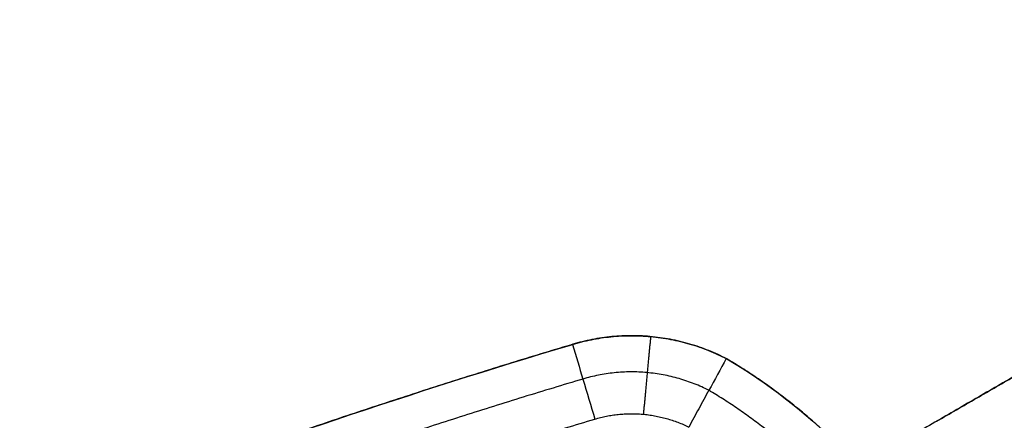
# Model space of a CAD drawing. Header units: millimetres. Extents: x -555 to 2346, y 1993 to 3099.
# Tile 21 of 40: x 77 to 253, y 2688 to 2760. Entities that reach past the tile are written whole.
import ezdxf

# ---------------------------------------------------------------- set-up
doc = ezdxf.new("R2010")
doc.units = ezdxf.units.MM
doc.layers.add('Base', color=7, linetype='Continuous', true_color=0x4c0000)
doc.layers.add('Tabletop', color=7, linetype='Continuous', true_color=0x7f7f3f)

msp = doc.modelspace()

# ---------------------------------------------------------------- linework, layer by layer
at = {"layer": 'Base'}
for points, degree in [([(241.31, 2687.5, -124.4), (298.55, 2720.64, -422.92), (355.8, 2753.79, -721.44)], 2), ([(337.03, 2742.92, -722.42), (274.64, 2706.8, -447.8), (212.25, 2670.68, -173.19)], 2), ([(209.19, 2658.51, -175.36), (271.61, 2694.64, -450.06), (334.02, 2730.78, -724.76)], 2), ([(206.75, 2648.77, -177.09), (249.15, 2676, -359.67), (291.54, 2703.23, -542.24), (333.94, 2730.46, -724.82)], 3), ([(339.62, 2721.31, -726.01), (274, 2683.32, -450.97), (208.37, 2645.33, -175.94)], 2), ([(344.73, 2711.83, -724.82), (300, 2688.62, -542.24), (255.28, 2665.41, -359.67), (210.55, 2642.2, -177.09)], 3), ([(220.22, 2639.47, -175.36), (282.63, 2675.61, -450.06), (345.04, 2711.74, -724.76)], 2), ([(232.29, 2636.06, -173.19), (294.68, 2672.18, -447.8), (357.07, 2708.31, -722.42)], 2), ([(188.78, 2688.75, -19), (189.43, 2695.72, -12), (190.08, 2702.69, -5)], 2), ([(189.91, 2702.71, -5), (189.91, 2702.71, -2.5), (189.91, 2702.71)], 2), ([(92.09, 2673.12, -4.9), (119.63, 2683.37, -4.98), (147.5, 2692.73, -5.02), (175.64, 2701.18, -5)], 3), ([(175.64, 2701.18, -5), (175.77, 2701.22, -5), (175.9, 2701.26, -5), (176.03, 2701.3, -5)], 3), ([(175.64, 2701.18, -5), (175.64, 2701.18, -2.5), (175.64, 2701.18)], 2), ([(203.6, 2698.74, -5), (203.63, 2698.73, -5), (203.66, 2698.71, -5), (203.7, 2698.69, -4.99)], 3), ([(203.7, 2698.69, -4.99), (203.7, 2698.69, -2.5), (203.7, 2698.69)], 2), ([(203.7, 2698.69, -4.99), (218.34, 2690.02, -4.98), (230.6, 2677.85, -5), (239.37, 2663.27, -5.06)], 3), ([(133.64, 2687.83, -4.99), (133.64, 2687.83, -2.49), (133.64, 2687.83)], 2)]:
    msp.add_open_spline(points, degree=degree, dxfattribs=at)
for points, weights in [([(203.7, 2698.69), (190.18, 2705.7), (175.64, 2701.18)], [1, 0.925127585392, 1]), ([(176.03, 2701.3, -5), (190.33, 2705.57, -5), (203.6, 2698.74, -5)], [1, 0.927738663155, 1]), ([(175.64, 2701.18), (133.41, 2688.5), (92.09, 2673.12)], [1, 0.999481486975, 1]), ([(239.37, 2663.27), (226, 2685.48), (203.7, 2698.69)], [1, 0.969648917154, 1]), ([(200.47, 2693.05, -11.5), (189.58, 2698.56, -11.5), (177.89, 2695.08, -11.5)], [0.887647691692, 0.825005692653, 0.88875122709]), ([(177.89, 2695.08, -11.5), (135.05, 2682.24, -11.5), (93.19, 2666.49, -11.5)], [0.999755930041, 0.999123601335, 0.999677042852]), ([(233.8, 2660.04, -11.5), (221.23, 2680.69, -11.5), (200.47, 2693.05, -11.5)], [0.977142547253, 0.948227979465, 0.977041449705]), ([(180.04, 2687.89, -19), (188.73, 2690.48, -19), (196.87, 2686.46, -19)], [1, 0.930729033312, 1]), ([(97.01, 2659.91, -19), (138.05, 2675.31, -19), (180.04, 2687.89, -19)], [1, 0.999423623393, 1])]:
    msp.add_rational_spline(points, weights, degree=2, dxfattribs=at)
for points, knots in [([(176.03, 2701.3, -5), (176.66, 2699.23, -7.17), (177.27, 2697.15, -9.33), (178.61, 2692.68, -14), (179.32, 2690.28, -16.5), (180.04, 2687.89, -19)], [-19.798995, -19.798995, -19.798995, -19.798995, -10.606606, -10.606606, 0, 0, 0, 0]), ([(203.6, 2698.74, -5), (202.55, 2696.84, -7.17), (201.51, 2694.95, -9.33), (199.86, 2691.95, -12.75), (199.26, 2690.85, -14), (198.06, 2688.66, -16.5), (197.47, 2687.56, -17.75), (196.87, 2686.46, -19)], [-19.804884, -19.804884, -19.804884, -19.804884, -10.610494, -10.610494, -5.305379, -5.305379, 0, 0, 0, 0])]:
    msp.add_open_spline(points, degree=3, knots=knots, dxfattribs=at)
at = {"layer": 'Tabletop'}
for points, knots in [([(444.58, 2492.72, 11), (444.58, 1992.72, 11), (-55.42, 1992.72, 11), (-555.42, 1992.72, 11), (-555.42, 2492.72, 11), (-555.42, 2992.72, 11), (-55.42, 2992.72, 11), (444.58, 2992.72, 11), (444.58, 2492.72, 11)], [-3141.592654, -3141.592654, -3141.592654, -2356.19449, -2356.19449, -1570.796327, -1570.796327, -785.398163, -785.398163, 0, 0, 0]), ([(444.58, 2492.72, 19), (444.58, 2992.72, 19), (-55.42, 2992.72, 19), (-555.42, 2992.72, 19), (-555.42, 2492.72, 19), (-555.42, 1992.72, 19), (-55.42, 1992.72, 19), (444.58, 1992.72, 19), (444.58, 2492.72, 19)], [0, 0, 0, 785.398163, 785.398163, 1570.796327, 1570.796327, 2356.19449, 2356.19449, 3141.592654, 3141.592654, 3141.592654]), ([(444.58, 2492.72, 15), (444.58, 1992.72, 15), (-55.42, 1992.72, 15), (-555.42, 1992.72, 15), (-555.42, 2492.72, 15), (-555.42, 2992.72, 15), (-55.42, 2992.72, 15), (444.58, 2992.72, 15), (444.58, 2492.72, 15)], [-3141.592654, -3141.592654, -3141.592654, -2356.19449, -2356.19449, -1570.796327, -1570.796327, -785.398163, -785.398163, 0, 0, 0]), ([(444.58, 2492.72, 19), (444.58, 1992.72, 19), (-55.42, 1992.72, 19), (-555.42, 1992.72, 19), (-555.42, 2492.72, 19), (-555.42, 2992.72, 19), (-55.42, 2992.72, 19), (444.58, 2992.72, 19), (444.58, 2492.72, 19)], [-3141.592654, -3141.592654, -3141.592654, -2356.19449, -2356.19449, -1570.796327, -1570.796327, -785.398163, -785.398163, 0, 0, 0]), ([(444.58, 2492.72, 11), (444.58, 2992.72, 11), (-55.42, 2992.72, 11), (-555.42, 2992.72, 11), (-555.42, 2492.72, 11), (-555.42, 1992.72, 11), (-55.42, 1992.72, 11), (444.58, 1992.72, 11), (444.58, 2492.72, 11)], [0, 0, 0, 1000, 1000, 2000, 2000, 3000, 3000, 4000, 4000, 4000]), ([(431.58, 2492.72, 5.5), (431.58, 2979.72, 5.5), (-55.42, 2979.72, 5.5), (-542.42, 2979.72, 5.5), (-542.42, 2492.72, 5.5), (-542.42, 2005.72, 5.5), (-55.42, 2005.72, 5.5), (431.58, 2005.72, 5.5), (431.58, 2492.72, 5.5)], [0, 0, 0, 1000, 1000, 2000, 2000, 3000, 3000, 4000, 4000, 4000]), ([(418.58, 2492.72), (418.58, 2018.72), (-55.42, 2018.72), (-529.42, 2018.72), (-529.42, 2492.72), (-529.42, 2966.72), (-55.42, 2966.72), (418.58, 2966.72), (418.58, 2492.72)], [-4000, -4000, -4000, -3000, -3000, -2000, -2000, -1000, -1000, 0, 0, 0])]:
    msp.add_rational_spline(points, [1, 0.707106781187, 1, 0.707106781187, 1, 0.707106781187, 1, 0.707106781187, 1], degree=2, knots=knots, dxfattribs=at)

doc.saveas('drawing.dxf')
